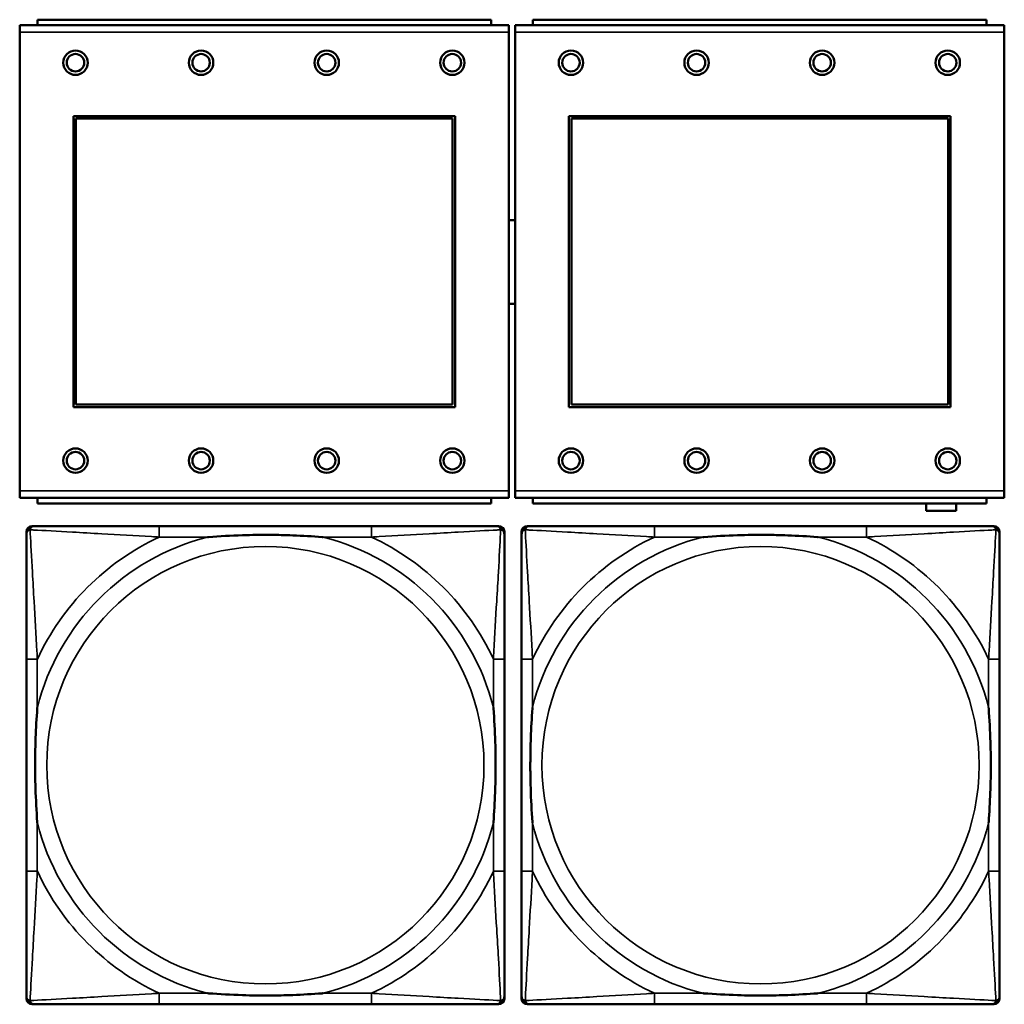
# Model space of a CAD drawing. Header units: inches. Extents: x 1.9 to 64.4, y 1.6 to 69.2.
# Tile 62 of 256: x 28.1 to 29.5, y 45.2 to 46.6. Entities that reach past the tile are written whole.
import ezdxf

# ---------------------------------------------------------------- set-up
doc = ezdxf.new("R2010")
doc.units = ezdxf.units.IN
doc.header["$MEASUREMENT"] = 0
doc.layers.add('Visible (ANSI)', color=7, linetype='Continuous', lineweight=50)
doc.layers.add('Visible Narrow (ANSI)', color=7, linetype='Continuous', lineweight=35)

msp = doc.modelspace()

# ---------------------------------------------------------------- linework, layer by layer
at = {"layer": 'Visible (ANSI)'}
for p, q in [((28.8186, 46.5534), (28.1176, 46.5534)), ((28.1176, 46.5434), (28.1176, 46.5534)), ((28.7931, 46.5614), (28.1431, 46.5614)), ((28.1431, 46.5534), (28.1431, 46.5614)), ((28.7931, 46.5614), (28.7931, 46.5534)), ((28.8186, 46.5534), (28.8186, 46.5434)), ((29.5286, 46.5534), (28.8276, 46.5534)), ((28.8276, 46.5434), (28.8276, 46.5534)), ((29.5031, 46.5614), (28.8531, 46.5614)), ((28.8531, 46.5534), (28.8531, 46.5614)), ((29.5031, 46.5614), (29.5031, 46.5534)), ((29.5286, 46.5534), (29.5286, 46.5434)), ((28.1176, 46.5434), (28.1176, 45.8864)), ((28.8186, 45.8864), (28.8186, 46.5434)), ((28.8276, 46.5434), (28.8276, 45.8864)), ((29.5286, 45.8864), (29.5286, 46.5434)), ((28.1946, 46.0064), (28.1946, 46.4234)), ((28.1946, 46.4234), (28.7416, 46.4234)), ((28.7416, 46.4234), (28.7416, 46.0064)), ((28.9046, 46.0064), (28.9046, 46.4234)), ((28.9046, 46.4234), (29.4516, 46.4234)), ((29.4516, 46.4234), (29.4516, 46.0064)), ((28.1982, 46.4198), (28.738, 46.4198)), ((28.1982, 46.01), (28.1982, 46.4198)), ((28.738, 46.4198), (28.738, 46.01)), ((28.9082, 46.4198), (29.448, 46.4198)), ((28.9082, 46.01), (28.9082, 46.4198)), ((29.448, 46.4198), (29.448, 46.01)), ((28.7416, 46.0064), (28.1946, 46.0064)), ((28.738, 46.01), (28.1982, 46.01)), ((29.4516, 46.0064), (28.9046, 46.0064)), ((29.448, 46.01), (28.9082, 46.01)), ((28.1176, 45.8764), (28.1176, 45.8864)), ((28.8186, 45.8864), (28.8186, 45.8764)), ((28.8276, 45.8764), (28.8276, 45.8864)), ((29.5286, 45.8864), (29.5286, 45.8764)), ((28.1176, 45.8764), (28.8186, 45.8764)), ((28.1431, 45.8764), (28.1431, 45.8684)), ((28.7931, 45.8684), (28.7931, 45.8764)), ((28.8276, 45.8764), (29.5286, 45.8764)), ((28.8531, 45.8764), (28.8531, 45.8684)), ((29.5031, 45.8684), (29.5031, 45.8764)), ((28.7931, 45.8684), (28.1431, 45.8684)), ((29.5031, 45.8684), (28.8531, 45.8684)), ((29.4166, 45.8581), (29.4166, 45.8684)), ((29.4596, 45.8581), (29.4166, 45.8581)), ((29.4596, 45.8684), (29.4596, 45.8581)), ((28.1351, 45.836), (28.139, 45.836)), ((28.6217, 45.836), (28.3177, 45.836)), ((28.8004, 45.836), (28.8043, 45.836)), ((28.8447, 45.836), (28.8486, 45.836)), ((29.3313, 45.836), (29.0274, 45.836)), ((29.51, 45.836), (29.514, 45.836)), ((28.1272, 45.1589), (28.1272, 45.8281)), ((28.8122, 45.8281), (28.8122, 45.8242)), ((28.8368, 45.1589), (28.8368, 45.8281)), ((29.5218, 45.8281), (29.5218, 45.8242)), ((28.1272, 45.6455), (28.1272, 45.3415)), ((28.8122, 45.3415), (28.8122, 45.6455)), ((28.8368, 45.6455), (28.8368, 45.3415)), ((29.5218, 45.3415), (29.5218, 45.6455)), ((28.8122, 45.1628), (28.8122, 45.1589)), ((29.5218, 45.1628), (29.5218, 45.1589)), ((28.8043, 45.151), (28.1351, 45.151)), ((28.3177, 45.151), (28.6217, 45.151)), ((29.514, 45.151), (28.8447, 45.151)), ((29.0274, 45.151), (29.3313, 45.151))]:
    msp.add_line(p, q, dxfattribs=at)
for centre, radius in [((28.1976, 46.4998), 0.0175), ((28.1976, 46.4998), 0.0125), ((28.3776, 46.4998), 0.0175), ((28.3776, 46.4998), 0.0125), ((28.5576, 46.4998), 0.0175), ((28.5576, 46.4998), 0.0125), ((28.7376, 46.4998), 0.0175), ((28.7376, 46.4998), 0.0125), ((28.9076, 46.4998), 0.0175), ((28.9076, 46.4998), 0.0125), ((29.0876, 46.4998), 0.0175), ((29.0876, 46.4998), 0.0125), ((29.2676, 46.4998), 0.0175), ((29.2676, 46.4998), 0.0125), ((29.4476, 46.4998), 0.0175), ((29.4476, 46.4998), 0.0125), ((28.1976, 45.9298), 0.0175), ((28.1976, 45.9298), 0.0125), ((28.3776, 45.9298), 0.0175), ((28.3776, 45.9298), 0.0125), ((28.5576, 45.9298), 0.0175), ((28.5576, 45.9298), 0.0125), ((28.7376, 45.9298), 0.0175), ((28.7376, 45.9298), 0.0125), ((28.9076, 45.9298), 0.0175), ((28.9076, 45.9298), 0.0125), ((29.0876, 45.9298), 0.0175), ((29.0876, 45.9298), 0.0125), ((29.2676, 45.9298), 0.0175), ((29.2676, 45.9298), 0.0125), ((29.4476, 45.9298), 0.0175), ((29.4476, 45.9298), 0.0125)]:
    msp.add_circle(centre, radius, dxfattribs=at)
for centre, radius, start, end in [((28.8234, 46.2144), 0.06, 85.9286, 94.5311), ((28.8234, 46.2144), 0.06, 265.4689, 274.0714), ((28.1351, 45.8281), 0.00787, 90, 180), ((28.139, 45.8242), 0.0118, 90, 180), ((28.8004, 45.8242), 0.0118, 0, 90), ((28.8043, 45.8281), 0.00787, 0, 90), ((28.8447, 45.8281), 0.00787, 90, 180), ((28.8486, 45.8242), 0.0118, 90, 180), ((29.51, 45.8242), 0.0118, 0, 90), ((29.514, 45.8281), 0.00787, 0, 90), ((28.139, 45.1628), 0.0118, 180, 270), ((28.1351, 45.1589), 0.00787, 180, 270), ((28.8004, 45.1628), 0.0118, 270, 360), ((28.8043, 45.1589), 0.00787, 270, 0), ((28.8486, 45.1628), 0.0118, 180, 270), ((28.8447, 45.1589), 0.00787, 180, 270), ((29.51, 45.1628), 0.0118, 270, 360), ((29.514, 45.1589), 0.00787, 270, 0)]:
    msp.add_arc(centre, radius, start, end, dxfattribs=at)
for points, knots in [([(28.3177, 45.836), (28.3142, 45.836), (28.3106, 45.836), (28.307, 45.836), (28.2738, 45.836), (28.2401, 45.836), (28.2092, 45.836), (28.1823, 45.836), (28.1567, 45.836), (28.1433, 45.836), (28.1417, 45.836), (28.1402, 45.836), (28.139, 45.836)], [0, 0, 0, 0, 0.0272471, 0.0272471, 0.0272471, 0.2790553, 0.2790553, 0.2790553, 0.4988354, 0.4988354, 0.4988354, 0.5252205, 0.5252205, 0.5252205, 0.5252205]), ([(28.8004, 45.836), (28.7855, 45.836), (28.7439, 45.836), (28.7033, 45.836), (28.6767, 45.836), (28.6489, 45.836), (28.6217, 45.836)], [-0.5252205, -0.5252205, -0.5252205, -0.5252205, -0.20743, -0.20743, -0.20743, 0, 0, 0, 0]), ([(29.0274, 45.836), (29.0238, 45.836), (29.0202, 45.836), (29.0166, 45.836), (28.9834, 45.836), (28.9497, 45.836), (28.9188, 45.836), (28.8919, 45.836), (28.8663, 45.836), (28.8529, 45.836), (28.8513, 45.836), (28.8499, 45.836), (28.8486, 45.836)], [0, 0, 0, 0, 0.0272471, 0.0272471, 0.0272471, 0.2790553, 0.2790553, 0.2790553, 0.4988354, 0.4988354, 0.4988354, 0.5252205, 0.5252205, 0.5252205, 0.5252205]), ([(29.51, 45.836), (29.4951, 45.836), (29.4535, 45.836), (29.4129, 45.836), (29.3864, 45.836), (29.3585, 45.836), (29.3313, 45.836)], [-0.5252205, -0.5252205, -0.5252205, -0.5252205, -0.20743, -0.20743, -0.20743, 0, 0, 0, 0]), ([(28.1272, 45.8242), (28.1272, 45.8093), (28.1272, 45.7677), (28.1272, 45.7271), (28.1272, 45.7005), (28.1272, 45.6727), (28.1272, 45.6455)], [-0.5252205, -0.5252205, -0.5252205, -0.5252205, -0.20743, -0.20743, -0.20743, 0, 0, 0, 0]), ([(28.387, 45.8203), (28.3874, 45.8203), (28.3878, 45.8203), (28.4043, 45.8216), (28.4204, 45.8224), (28.4434, 45.8231), (28.4501, 45.8233), (28.4592, 45.8234), (28.4617, 45.8234), (28.4658, 45.8234), (28.4674, 45.8234), (28.4705, 45.8234), (28.472, 45.8234), (28.4756, 45.8234), (28.4777, 45.8234), (28.4838, 45.8234), (28.488, 45.8233), (28.4977, 45.8231), (28.5033, 45.8229), (28.5231, 45.8222), (28.5371, 45.8214), (28.5516, 45.8203), (28.552, 45.8203), (28.5525, 45.8203)], [-0.416114, -0.416114, -0.416114, -0.416114, -0.4127691, -0.4127691, -0.2896446, -0.2896446, -0.2388934, -0.2388934, -0.2201881, -0.2201881, -0.2080204, -0.2080204, -0.196499, -0.196499, -0.1809939, -0.1809939, -0.149741, -0.149741, -0.1073162, -0.1073162, 0, 0, 0.0033356, 0.0033356, 0.0033356, 0.0033356]), ([(28.8122, 45.6455), (28.8122, 45.649), (28.8122, 45.6526), (28.8122, 45.6562), (28.8122, 45.6894), (28.8122, 45.7231), (28.8122, 45.754), (28.8122, 45.7809), (28.8122, 45.8065), (28.8122, 45.8199), (28.8122, 45.8215), (28.8122, 45.823), (28.8122, 45.8242)], [0, 0, 0, 0, 0.0272471, 0.0272471, 0.0272471, 0.2790553, 0.2790553, 0.2790553, 0.4988354, 0.4988354, 0.4988354, 0.5252205, 0.5252205, 0.5252205, 0.5252205]), ([(28.8368, 45.8242), (28.8368, 45.8093), (28.8368, 45.7677), (28.8368, 45.7271), (28.8368, 45.7005), (28.8368, 45.6727), (28.8368, 45.6455)], [-0.5252205, -0.5252205, -0.5252205, -0.5252205, -0.20743, -0.20743, -0.20743, 0, 0, 0, 0]), ([(29.0966, 45.8203), (29.097, 45.8203), (29.0975, 45.8203), (29.114, 45.8216), (29.13, 45.8224), (29.153, 45.8231), (29.1597, 45.8233), (29.1688, 45.8234), (29.1713, 45.8234), (29.1754, 45.8234), (29.177, 45.8234), (29.1801, 45.8234), (29.1817, 45.8234), (29.1852, 45.8234), (29.1873, 45.8234), (29.1935, 45.8234), (29.1976, 45.8233), (29.2073, 45.8231), (29.2129, 45.8229), (29.2327, 45.8222), (29.2467, 45.8214), (29.2612, 45.8203), (29.2616, 45.8203), (29.2621, 45.8203)], [-0.416114, -0.416114, -0.416114, -0.416114, -0.4127691, -0.4127691, -0.2896446, -0.2896446, -0.2388934, -0.2388934, -0.2201881, -0.2201881, -0.2080204, -0.2080204, -0.196499, -0.196499, -0.1809939, -0.1809939, -0.149741, -0.149741, -0.1073162, -0.1073162, 0, 0, 0.0033356, 0.0033356, 0.0033356, 0.0033356]), ([(29.5218, 45.6455), (29.5218, 45.649), (29.5218, 45.6526), (29.5218, 45.6562), (29.5218, 45.6894), (29.5218, 45.7231), (29.5218, 45.754), (29.5218, 45.7809), (29.5218, 45.8065), (29.5218, 45.8199), (29.5218, 45.8215), (29.5218, 45.823), (29.5218, 45.8242)], [0, 0, 0, 0, 0.0272471, 0.0272471, 0.0272471, 0.2790553, 0.2790553, 0.2790553, 0.4988354, 0.4988354, 0.4988354, 0.5252205, 0.5252205, 0.5252205, 0.5252205]), ([(28.1429, 45.4108), (28.1429, 45.4112), (28.1429, 45.4116), (28.1416, 45.4281), (28.1408, 45.4442), (28.1401, 45.4671), (28.1399, 45.4738), (28.1398, 45.483), (28.1398, 45.4855), (28.1398, 45.4896), (28.1398, 45.4912), (28.1398, 45.4943), (28.1398, 45.4958), (28.1398, 45.4994), (28.1398, 45.5015), (28.1398, 45.5076), (28.1399, 45.5118), (28.1401, 45.5215), (28.1403, 45.5271), (28.141, 45.5469), (28.1418, 45.5609), (28.1429, 45.5754), (28.1429, 45.5758), (28.1429, 45.5762)], [-0.416114, -0.416114, -0.416114, -0.416114, -0.4127691, -0.4127691, -0.2896446, -0.2896446, -0.2388934, -0.2388934, -0.2201881, -0.2201881, -0.2080204, -0.2080204, -0.196499, -0.196499, -0.1809939, -0.1809939, -0.149741, -0.149741, -0.1073162, -0.1073162, 0, 0, 0.0033356, 0.0033356, 0.0033356, 0.0033356]), ([(28.7965, 45.5762), (28.7965, 45.5758), (28.7965, 45.5754), (28.7978, 45.5589), (28.7986, 45.5428), (28.7994, 45.5199), (28.7995, 45.5132), (28.7996, 45.504), (28.7996, 45.5015), (28.7996, 45.4974), (28.7997, 45.4958), (28.7997, 45.4927), (28.7997, 45.4912), (28.7996, 45.4876), (28.7996, 45.4856), (28.7996, 45.4794), (28.7995, 45.4752), (28.7993, 45.4655), (28.7991, 45.4599), (28.7984, 45.4402), (28.7976, 45.4261), (28.7965, 45.4116), (28.7965, 45.4112), (28.7965, 45.4108)], [-0.416114, -0.416114, -0.416114, -0.416114, -0.4127691, -0.4127691, -0.2896446, -0.2896446, -0.2388934, -0.2388934, -0.2201881, -0.2201881, -0.2080204, -0.2080204, -0.196499, -0.196499, -0.1809939, -0.1809939, -0.149741, -0.149741, -0.1073162, -0.1073162, 0, 0, 0.0033356, 0.0033356, 0.0033356, 0.0033356]), ([(28.8526, 45.4108), (28.8525, 45.4112), (28.8525, 45.4116), (28.8512, 45.4281), (28.8504, 45.4442), (28.8497, 45.4671), (28.8495, 45.4738), (28.8494, 45.483), (28.8494, 45.4855), (28.8494, 45.4896), (28.8494, 45.4912), (28.8494, 45.4943), (28.8494, 45.4958), (28.8494, 45.4994), (28.8494, 45.5015), (28.8495, 45.5076), (28.8495, 45.5118), (28.8497, 45.5215), (28.8499, 45.5271), (28.8506, 45.5469), (28.8514, 45.5609), (28.8525, 45.5754), (28.8525, 45.5758), (28.8526, 45.5762)], [-0.416114, -0.416114, -0.416114, -0.416114, -0.4127691, -0.4127691, -0.2896446, -0.2896446, -0.2388934, -0.2388934, -0.2201881, -0.2201881, -0.2080204, -0.2080204, -0.196499, -0.196499, -0.1809939, -0.1809939, -0.149741, -0.149741, -0.1073162, -0.1073162, 0, 0, 0.0033356, 0.0033356, 0.0033356, 0.0033356]), ([(29.5061, 45.5762), (29.5061, 45.5758), (29.5062, 45.5754), (29.5074, 45.5589), (29.5083, 45.5428), (29.509, 45.5199), (29.5091, 45.5132), (29.5092, 45.504), (29.5092, 45.5015), (29.5093, 45.4974), (29.5093, 45.4958), (29.5093, 45.4927), (29.5093, 45.4912), (29.5093, 45.4876), (29.5092, 45.4856), (29.5092, 45.4794), (29.5091, 45.4752), (29.5089, 45.4655), (29.5088, 45.4599), (29.508, 45.4402), (29.5073, 45.4261), (29.5062, 45.4116), (29.5061, 45.4112), (29.5061, 45.4108)], [-0.416114, -0.416114, -0.416114, -0.416114, -0.4127691, -0.4127691, -0.2896446, -0.2896446, -0.2388934, -0.2388934, -0.2201881, -0.2201881, -0.2080204, -0.2080204, -0.196499, -0.196499, -0.1809939, -0.1809939, -0.149741, -0.149741, -0.1073162, -0.1073162, 0, 0, 0.0033356, 0.0033356, 0.0033356, 0.0033356]), ([(28.1272, 45.3415), (28.1272, 45.3143), (28.1272, 45.2865), (28.1272, 45.2599), (28.1272, 45.2193), (28.1272, 45.1777), (28.1272, 45.1628)], [3.9382945, 3.9382945, 3.9382945, 3.9382945, 4.1457245, 4.1457245, 4.1457245, 4.463515, 4.463515, 4.463515, 4.463515]), ([(28.8122, 45.1628), (28.8122, 45.1777), (28.8122, 45.2193), (28.8122, 45.2599), (28.8122, 45.2865), (28.8122, 45.3143), (28.8122, 45.3415)], [-0.5252205, -0.5252205, -0.5252205, -0.5252205, -0.20743, -0.20743, -0.20743, 0, 0, 0, 0]), ([(28.8368, 45.3415), (28.8368, 45.3143), (28.8368, 45.2865), (28.8368, 45.2599), (28.8368, 45.2193), (28.8368, 45.1777), (28.8368, 45.1628)], [3.9382945, 3.9382945, 3.9382945, 3.9382945, 4.1457245, 4.1457245, 4.1457245, 4.463515, 4.463515, 4.463515, 4.463515]), ([(29.5218, 45.1628), (29.5218, 45.1777), (29.5218, 45.2193), (29.5218, 45.2599), (29.5218, 45.2865), (29.5218, 45.3143), (29.5218, 45.3415)], [-0.5252205, -0.5252205, -0.5252205, -0.5252205, -0.20743, -0.20743, -0.20743, 0, 0, 0, 0]), ([(28.5525, 45.1667), (28.552, 45.1667), (28.5516, 45.1667), (28.5371, 45.1656), (28.5231, 45.1648), (28.5033, 45.1641), (28.4977, 45.1639), (28.488, 45.1637), (28.4838, 45.1636), (28.4777, 45.1636), (28.4756, 45.1636), (28.472, 45.1636), (28.4705, 45.1636), (28.4674, 45.1636), (28.4658, 45.1636), (28.4617, 45.1636), (28.4592, 45.1636), (28.4501, 45.1637), (28.4434, 45.1639), (28.4204, 45.1646), (28.4043, 45.1654), (28.3878, 45.1667), (28.3874, 45.1667), (28.387, 45.1667)], [-0.4149464, -0.4149464, -0.4149464, -0.4149464, -0.41162, -0.41162, -0.3046026, -0.3046026, -0.2622958, -0.2622958, -0.23113, -0.23113, -0.215668, -0.215668, -0.2041787, -0.2041787, -0.1920448, -0.1920448, -0.1733916, -0.1733916, -0.1227817, -0.1227817, 0, 0, 0.0033356, 0.0033356, 0.0033356, 0.0033356]), ([(29.2621, 45.1667), (29.2616, 45.1667), (29.2612, 45.1667), (29.2467, 45.1656), (29.2327, 45.1648), (29.2129, 45.1641), (29.2073, 45.1639), (29.1976, 45.1637), (29.1935, 45.1636), (29.1873, 45.1636), (29.1852, 45.1636), (29.1817, 45.1636), (29.1801, 45.1636), (29.177, 45.1636), (29.1754, 45.1636), (29.1713, 45.1636), (29.1688, 45.1636), (29.1597, 45.1637), (29.153, 45.1639), (29.13, 45.1646), (29.114, 45.1654), (29.0975, 45.1667), (29.097, 45.1667), (29.0966, 45.1667)], [-0.4149464, -0.4149464, -0.4149464, -0.4149464, -0.41162, -0.41162, -0.3046026, -0.3046026, -0.2622958, -0.2622958, -0.23113, -0.23113, -0.215668, -0.215668, -0.2041787, -0.2041787, -0.1920448, -0.1920448, -0.1733916, -0.1733916, -0.1227817, -0.1227817, 0, 0, 0.0033356, 0.0033356, 0.0033356, 0.0033356]), ([(28.139, 45.151), (28.1539, 45.151), (28.1955, 45.151), (28.2361, 45.151), (28.2627, 45.151), (28.2905, 45.151), (28.3177, 45.151)], [-0.5252205, -0.5252205, -0.5252205, -0.5252205, -0.20743, -0.20743, -0.20743, 0, 0, 0, 0]), ([(28.6217, 45.151), (28.6489, 45.151), (28.6767, 45.151), (28.7033, 45.151), (28.7439, 45.151), (28.7855, 45.151), (28.8004, 45.151)], [3.9382945, 3.9382945, 3.9382945, 3.9382945, 4.1457245, 4.1457245, 4.1457245, 4.463515, 4.463515, 4.463515, 4.463515]), ([(28.8486, 45.151), (28.8635, 45.151), (28.9051, 45.151), (28.9458, 45.151), (28.9723, 45.151), (29.0001, 45.151), (29.0274, 45.151)], [-0.5252205, -0.5252205, -0.5252205, -0.5252205, -0.20743, -0.20743, -0.20743, 0, 0, 0, 0]), ([(29.3313, 45.151), (29.3585, 45.151), (29.3864, 45.151), (29.4129, 45.151), (29.4535, 45.151), (29.4951, 45.151), (29.51, 45.151)], [3.9382945, 3.9382945, 3.9382945, 3.9382945, 4.1457245, 4.1457245, 4.1457245, 4.463515, 4.463515, 4.463515, 4.463515])]:
    msp.add_open_spline(points, degree=3, knots=knots, dxfattribs=at)
at = {"layer": 'Visible Narrow (ANSI)'}
for p, q in [((28.1176, 46.5434), (28.8186, 46.5434)), ((28.8276, 46.5434), (29.5286, 46.5434)), ((28.8186, 45.8864), (28.1176, 45.8864)), ((29.5286, 45.8864), (28.8276, 45.8864)), ((28.3177, 45.836), (28.3177, 45.8203)), ((28.6217, 45.836), (28.6217, 45.8203)), ((29.0274, 45.836), (29.0274, 45.8203)), ((29.3313, 45.836), (29.3313, 45.8203)), ((28.3177, 45.8203), (28.387, 45.8203)), ((28.5525, 45.8203), (28.6217, 45.8203)), ((29.0274, 45.8203), (29.0966, 45.8203)), ((29.2621, 45.8203), (29.3313, 45.8203)), ((28.1429, 45.6455), (28.1272, 45.6455)), ((28.1429, 45.5762), (28.1429, 45.6455)), ((28.8122, 45.6455), (28.7965, 45.6455)), ((28.7965, 45.6455), (28.7965, 45.5762)), ((28.8526, 45.6455), (28.8368, 45.6455)), ((28.8526, 45.5762), (28.8526, 45.6455)), ((29.5218, 45.6455), (29.5061, 45.6455)), ((29.5061, 45.6455), (29.5061, 45.5762)), ((28.1429, 45.3415), (28.1429, 45.4108)), ((28.7965, 45.4108), (28.7965, 45.3415)), ((28.8526, 45.3415), (28.8526, 45.4108)), ((29.5061, 45.4108), (29.5061, 45.3415)), ((28.1429, 45.3415), (28.1272, 45.3415)), ((28.8122, 45.3415), (28.7965, 45.3415)), ((28.8526, 45.3415), (28.8368, 45.3415)), ((29.5218, 45.3415), (29.5061, 45.3415)), ((28.3177, 45.1667), (28.3177, 45.151)), ((28.387, 45.1667), (28.3177, 45.1667)), ((28.6217, 45.1667), (28.5525, 45.1667)), ((28.6217, 45.1667), (28.6217, 45.151)), ((29.0274, 45.1667), (29.0274, 45.151)), ((29.0966, 45.1667), (29.0274, 45.1667)), ((29.3313, 45.1667), (29.2621, 45.1667)), ((29.3313, 45.1667), (29.3313, 45.151))]:
    msp.add_line(p, q, dxfattribs=at)
for centre in [(28.4697, 45.4935), (29.1793, 45.4935)]:
    msp.add_circle(centre, 0.3133, dxfattribs=at)
for centre, radius, start, end in [((28.4697, 45.4935), 0.3371, 104.2103, 165.7897), ((28.4697, 45.4935), 0.3604, 114.9407, 155.0593), ((28.4697, 45.4935), 0.3371, 14.2103, 75.7897), ((28.4697, 45.4935), 0.3604, 24.9407, 65.0593), ((29.1793, 45.4935), 0.3371, 104.2103, 165.7897), ((29.1793, 45.4935), 0.3604, 114.9407, 155.0593), ((29.1793, 45.4935), 0.3371, 14.2103, 75.7897), ((29.1793, 45.4935), 0.3604, 24.9407, 65.0593), ((28.4697, 45.4935), 0.3371, 194.2103, 255.7897), ((28.4697, 45.4935), 0.3371, 284.2103, 345.7897), ((29.1793, 45.4935), 0.3371, 194.2103, 255.7897), ((29.1793, 45.4935), 0.3371, 284.2103, 345.7897), ((28.4697, 45.4935), 0.3604, 204.9407, 245.0593), ((28.4697, 45.4935), 0.3604, 294.9407, 335.0593), ((29.1793, 45.4935), 0.3604, 204.9407, 245.0593), ((29.1793, 45.4935), 0.3604, 294.9407, 335.0593)]:
    msp.add_arc(centre, radius, start, end, dxfattribs=at)
for points, knots in [([(28.1272, 45.8242), (28.1272, 45.8248), (28.1273, 45.8254), (28.1275, 45.8264), (28.1277, 45.8268), (28.128, 45.8275), (28.1281, 45.8277), (28.1284, 45.8281), (28.1285, 45.8282), (28.1288, 45.8286), (28.1291, 45.8289), (28.1298, 45.8295), (28.1303, 45.8298), (28.1314, 45.8303), (28.1319, 45.8306), (28.1325, 45.8307)], [-0.02627331, -0.02627331, -0.02627331, -0.02627331, -0.02158775, -0.02158775, -0.01736415, -0.01736415, -0.0147244, -0.0147244, -0.01307456, -0.01307456, -0.00977487, -0.00977487, -0.00449537, -0.00449537, 0.00012419, 0.00012419, 0.00012419, 0.00012419]), ([(28.1325, 45.8307), (28.1327, 45.8313), (28.1329, 45.8319), (28.1334, 45.8329), (28.1337, 45.8334), (28.1343, 45.8341), (28.1346, 45.8344), (28.135, 45.8347), (28.1351, 45.8348), (28.1355, 45.8351), (28.1358, 45.8352), (28.1364, 45.8355), (28.1368, 45.8357), (28.1378, 45.8359), (28.1384, 45.836), (28.139, 45.836)], [-0.00012419, -0.00012419, -0.00012419, -0.00012419, 0.00449537, 0.00449537, 0.00977487, 0.00977487, 0.01307456, 0.01307456, 0.0147244, 0.0147244, 0.01736415, 0.01736415, 0.02158775, 0.02158775, 0.02627331, 0.02627331, 0.02627331, 0.02627331]), ([(28.1429, 45.6455), (28.1427, 45.6492), (28.1425, 45.653), (28.141, 45.6803), (28.1396, 45.7045), (28.1374, 45.7424), (28.1366, 45.7564), (28.1346, 45.7916), (28.1335, 45.8118), (28.1327, 45.8272), (28.1326, 45.829), (28.1325, 45.8307)], [0, 0, 0, 0, 0.0278591, 0.0278591, 0.201273, 0.201273, 0.3066357, 0.3066357, 0.475216, 0.475216, 0.5007189, 0.5007189, 0.5007189, 0.5007189]), ([(28.1325, 45.8307), (28.1342, 45.8306), (28.136, 45.8305), (28.1514, 45.8297), (28.1716, 45.8287), (28.2068, 45.8267), (28.2208, 45.8258), (28.2587, 45.8236), (28.2829, 45.8222), (28.3102, 45.8207), (28.314, 45.8205), (28.3177, 45.8203)], [-0.5007189, -0.5007189, -0.5007189, -0.5007189, -0.475216, -0.475216, -0.3066357, -0.3066357, -0.201273, -0.201273, -0.0278591, -0.0278591, 0, 0, 0, 0]), ([(28.6217, 45.8203), (28.6254, 45.8205), (28.6292, 45.8207), (28.6565, 45.8222), (28.6807, 45.8236), (28.7186, 45.8258), (28.7326, 45.8267), (28.7679, 45.8287), (28.788, 45.8297), (28.8034, 45.8305), (28.8052, 45.8306), (28.8069, 45.8307)], [0, 0, 0, 0, 0.0278591, 0.0278591, 0.201273, 0.201273, 0.3066357, 0.3066357, 0.475216, 0.475216, 0.5007189, 0.5007189, 0.5007189, 0.5007189]), ([(28.8069, 45.8307), (28.8069, 45.829), (28.8068, 45.8272), (28.8059, 45.8118), (28.8049, 45.7916), (28.8029, 45.7564), (28.802, 45.7424), (28.7998, 45.7045), (28.7984, 45.6803), (28.7969, 45.653), (28.7967, 45.6492), (28.7965, 45.6455)], [-0.5007189, -0.5007189, -0.5007189, -0.5007189, -0.475216, -0.475216, -0.3066357, -0.3066357, -0.201273, -0.201273, -0.0278591, -0.0278591, 0, 0, 0, 0]), ([(28.8004, 45.836), (28.801, 45.836), (28.8016, 45.8359), (28.8026, 45.8357), (28.803, 45.8355), (28.8037, 45.8352), (28.8039, 45.8351), (28.8043, 45.8348), (28.8044, 45.8347), (28.8048, 45.8344), (28.8051, 45.8341), (28.8057, 45.8334), (28.806, 45.8329), (28.8065, 45.8319), (28.8068, 45.8313), (28.8069, 45.8307)], [-0.02627331, -0.02627331, -0.02627331, -0.02627331, -0.02158775, -0.02158775, -0.01736415, -0.01736415, -0.0147244, -0.0147244, -0.01307456, -0.01307456, -0.00977487, -0.00977487, -0.00449537, -0.00449537, 0.00012419, 0.00012419, 0.00012419, 0.00012419]), ([(28.8069, 45.8307), (28.8075, 45.8306), (28.8081, 45.8303), (28.8091, 45.8298), (28.8096, 45.8295), (28.8103, 45.8289), (28.8106, 45.8286), (28.8109, 45.8282), (28.811, 45.8281), (28.8113, 45.8277), (28.8114, 45.8275), (28.8117, 45.8268), (28.8119, 45.8264), (28.8122, 45.8254), (28.8122, 45.8248), (28.8122, 45.8242)], [-0.00012419, -0.00012419, -0.00012419, -0.00012419, 0.00449537, 0.00449537, 0.00977487, 0.00977487, 0.01307456, 0.01307456, 0.0147244, 0.0147244, 0.01736415, 0.01736415, 0.02158775, 0.02158775, 0.02627331, 0.02627331, 0.02627331, 0.02627331]), ([(28.8368, 45.8242), (28.8368, 45.8248), (28.8369, 45.8254), (28.8371, 45.8264), (28.8373, 45.8268), (28.8376, 45.8275), (28.8378, 45.8277), (28.838, 45.8281), (28.8381, 45.8282), (28.8385, 45.8286), (28.8387, 45.8289), (28.8394, 45.8295), (28.8399, 45.8298), (28.841, 45.8303), (28.8415, 45.8306), (28.8421, 45.8307)], [-0.02627331, -0.02627331, -0.02627331, -0.02627331, -0.02158775, -0.02158775, -0.01736415, -0.01736415, -0.0147244, -0.0147244, -0.01307456, -0.01307456, -0.00977487, -0.00977487, -0.00449537, -0.00449537, 0.00012419, 0.00012419, 0.00012419, 0.00012419]), ([(28.8421, 45.8307), (28.8423, 45.8313), (28.8425, 45.8319), (28.843, 45.8329), (28.8434, 45.8334), (28.844, 45.8341), (28.8442, 45.8344), (28.8446, 45.8347), (28.8448, 45.8348), (28.8451, 45.8351), (28.8454, 45.8352), (28.846, 45.8355), (28.8465, 45.8357), (28.8475, 45.8359), (28.848, 45.836), (28.8486, 45.836)], [-0.00012419, -0.00012419, -0.00012419, -0.00012419, 0.00449537, 0.00449537, 0.00977487, 0.00977487, 0.01307456, 0.01307456, 0.0147244, 0.0147244, 0.01736415, 0.01736415, 0.02158775, 0.02158775, 0.02627331, 0.02627331, 0.02627331, 0.02627331]), ([(28.8526, 45.6455), (28.8524, 45.6492), (28.8521, 45.653), (28.8506, 45.6803), (28.8492, 45.7045), (28.847, 45.7424), (28.8462, 45.7564), (28.8442, 45.7916), (28.8431, 45.8118), (28.8423, 45.8272), (28.8422, 45.829), (28.8421, 45.8307)], [0, 0, 0, 0, 0.0278591, 0.0278591, 0.201273, 0.201273, 0.3066357, 0.3066357, 0.475216, 0.475216, 0.5007189, 0.5007189, 0.5007189, 0.5007189]), ([(28.8421, 45.8307), (28.8438, 45.8306), (28.8456, 45.8305), (28.8611, 45.8297), (28.8812, 45.8287), (28.9164, 45.8267), (28.9305, 45.8258), (28.9683, 45.8236), (28.9925, 45.8222), (29.0198, 45.8207), (29.0236, 45.8205), (29.0274, 45.8203)], [-0.5007189, -0.5007189, -0.5007189, -0.5007189, -0.475216, -0.475216, -0.3066357, -0.3066357, -0.201273, -0.201273, -0.0278591, -0.0278591, 0, 0, 0, 0]), ([(29.3313, 45.8203), (29.335, 45.8205), (29.3388, 45.8207), (29.3662, 45.8222), (29.3903, 45.8236), (29.4282, 45.8258), (29.4422, 45.8267), (29.4775, 45.8287), (29.4976, 45.8297), (29.513, 45.8305), (29.5149, 45.8306), (29.5166, 45.8307)], [0, 0, 0, 0, 0.0278591, 0.0278591, 0.201273, 0.201273, 0.3066357, 0.3066357, 0.475216, 0.475216, 0.5007189, 0.5007189, 0.5007189, 0.5007189]), ([(29.5166, 45.8307), (29.5165, 45.829), (29.5164, 45.8272), (29.5156, 45.8118), (29.5145, 45.7916), (29.5125, 45.7564), (29.5117, 45.7424), (29.5095, 45.7045), (29.508, 45.6803), (29.5065, 45.653), (29.5063, 45.6492), (29.5061, 45.6455)], [-0.5007189, -0.5007189, -0.5007189, -0.5007189, -0.475216, -0.475216, -0.3066357, -0.3066357, -0.201273, -0.201273, -0.0278591, -0.0278591, 0, 0, 0, 0]), ([(29.51, 45.836), (29.5106, 45.836), (29.5112, 45.8359), (29.5122, 45.8357), (29.5126, 45.8355), (29.5133, 45.8352), (29.5135, 45.8351), (29.5139, 45.8348), (29.514, 45.8347), (29.5144, 45.8344), (29.5147, 45.8341), (29.5153, 45.8334), (29.5156, 45.8329), (29.5162, 45.8319), (29.5164, 45.8313), (29.5166, 45.8307)], [-0.02627331, -0.02627331, -0.02627331, -0.02627331, -0.02158775, -0.02158775, -0.01736415, -0.01736415, -0.0147244, -0.0147244, -0.01307456, -0.01307456, -0.00977487, -0.00977487, -0.00449537, -0.00449537, 0.00012419, 0.00012419, 0.00012419, 0.00012419]), ([(29.5166, 45.8307), (29.5171, 45.8306), (29.5177, 45.8303), (29.5187, 45.8298), (29.5192, 45.8295), (29.5199, 45.8289), (29.5202, 45.8286), (29.5205, 45.8282), (29.5206, 45.8281), (29.5209, 45.8277), (29.521, 45.8275), (29.5214, 45.8268), (29.5215, 45.8264), (29.5218, 45.8254), (29.5218, 45.8248), (29.5218, 45.8242)], [-0.00012419, -0.00012419, -0.00012419, -0.00012419, 0.00449537, 0.00449537, 0.00977487, 0.00977487, 0.01307456, 0.01307456, 0.0147244, 0.0147244, 0.01736415, 0.01736415, 0.02158775, 0.02158775, 0.02627331, 0.02627331, 0.02627331, 0.02627331]), ([(28.1325, 45.1563), (28.1326, 45.158), (28.1327, 45.1598), (28.1335, 45.1752), (28.1346, 45.1954), (28.1366, 45.2306), (28.1374, 45.2446), (28.1396, 45.2825), (28.141, 45.3067), (28.1425, 45.334), (28.1427, 45.3378), (28.1429, 45.3415)], [-4.4390134, -4.4390134, -4.4390134, -4.4390134, -4.4135105, -4.4135105, -4.2449302, -4.2449302, -4.1395675, -4.1395675, -3.9661536, -3.9661536, -3.9382945, -3.9382945, -3.9382945, -3.9382945]), ([(28.7965, 45.3415), (28.7967, 45.3378), (28.7969, 45.334), (28.7984, 45.3067), (28.7998, 45.2825), (28.802, 45.2446), (28.8029, 45.2306), (28.8049, 45.1954), (28.8059, 45.1752), (28.8068, 45.1598), (28.8069, 45.158), (28.8069, 45.1563)], [0, 0, 0, 0, 0.0278591, 0.0278591, 0.201273, 0.201273, 0.3066357, 0.3066357, 0.475216, 0.475216, 0.5007189, 0.5007189, 0.5007189, 0.5007189]), ([(28.8421, 45.1563), (28.8422, 45.158), (28.8423, 45.1598), (28.8431, 45.1752), (28.8442, 45.1954), (28.8462, 45.2306), (28.847, 45.2446), (28.8492, 45.2825), (28.8506, 45.3067), (28.8521, 45.334), (28.8524, 45.3378), (28.8526, 45.3415)], [-4.4390134, -4.4390134, -4.4390134, -4.4390134, -4.4135105, -4.4135105, -4.2449302, -4.2449302, -4.1395675, -4.1395675, -3.9661536, -3.9661536, -3.9382945, -3.9382945, -3.9382945, -3.9382945]), ([(29.5061, 45.3415), (29.5063, 45.3378), (29.5065, 45.334), (29.508, 45.3067), (29.5095, 45.2825), (29.5117, 45.2446), (29.5125, 45.2306), (29.5145, 45.1954), (29.5156, 45.1752), (29.5164, 45.1598), (29.5165, 45.158), (29.5166, 45.1563)], [0, 0, 0, 0, 0.0278591, 0.0278591, 0.201273, 0.201273, 0.3066357, 0.3066357, 0.475216, 0.475216, 0.5007189, 0.5007189, 0.5007189, 0.5007189]), ([(28.3177, 45.1667), (28.314, 45.1665), (28.3102, 45.1663), (28.2829, 45.1648), (28.2587, 45.1634), (28.2208, 45.1612), (28.2068, 45.1603), (28.1716, 45.1584), (28.1514, 45.1573), (28.136, 45.1565), (28.1342, 45.1564), (28.1325, 45.1563)], [0, 0, 0, 0, 0.0278591, 0.0278591, 0.201273, 0.201273, 0.3066357, 0.3066357, 0.475216, 0.475216, 0.5007189, 0.5007189, 0.5007189, 0.5007189]), ([(28.8069, 45.1563), (28.8052, 45.1564), (28.8034, 45.1565), (28.788, 45.1573), (28.7679, 45.1584), (28.7326, 45.1603), (28.7186, 45.1612), (28.6807, 45.1634), (28.6565, 45.1648), (28.6292, 45.1663), (28.6254, 45.1665), (28.6217, 45.1667)], [-4.4390134, -4.4390134, -4.4390134, -4.4390134, -4.4135105, -4.4135105, -4.2449302, -4.2449302, -4.1395675, -4.1395675, -3.9661536, -3.9661536, -3.9382945, -3.9382945, -3.9382945, -3.9382945]), ([(29.0274, 45.1667), (29.0236, 45.1665), (29.0198, 45.1663), (28.9925, 45.1648), (28.9683, 45.1634), (28.9305, 45.1612), (28.9164, 45.1603), (28.8812, 45.1584), (28.8611, 45.1573), (28.8456, 45.1565), (28.8438, 45.1564), (28.8421, 45.1563)], [0, 0, 0, 0, 0.0278591, 0.0278591, 0.201273, 0.201273, 0.3066357, 0.3066357, 0.475216, 0.475216, 0.5007189, 0.5007189, 0.5007189, 0.5007189]), ([(29.5166, 45.1563), (29.5149, 45.1564), (29.513, 45.1565), (29.4976, 45.1573), (29.4775, 45.1584), (29.4422, 45.1603), (29.4282, 45.1612), (29.3903, 45.1634), (29.3662, 45.1648), (29.3388, 45.1663), (29.335, 45.1665), (29.3313, 45.1667)], [-4.4390134, -4.4390134, -4.4390134, -4.4390134, -4.4135105, -4.4135105, -4.2449302, -4.2449302, -4.1395675, -4.1395675, -3.9661536, -3.9661536, -3.9382945, -3.9382945, -3.9382945, -3.9382945]), ([(28.1325, 45.1563), (28.1319, 45.1564), (28.1314, 45.1567), (28.1303, 45.1572), (28.1298, 45.1575), (28.1291, 45.1581), (28.1288, 45.1584), (28.1285, 45.1588), (28.1284, 45.1589), (28.1281, 45.1593), (28.128, 45.1595), (28.1277, 45.1602), (28.1275, 45.1606), (28.1273, 45.1616), (28.1272, 45.1622), (28.1272, 45.1628)], [-0.00012419, -0.00012419, -0.00012419, -0.00012419, 0.00449537, 0.00449537, 0.00977487, 0.00977487, 0.01307456, 0.01307456, 0.0147244, 0.0147244, 0.01736415, 0.01736415, 0.02158775, 0.02158775, 0.02627331, 0.02627331, 0.02627331, 0.02627331]), ([(28.139, 45.151), (28.1384, 45.151), (28.1378, 45.1511), (28.1368, 45.1513), (28.1364, 45.1515), (28.1358, 45.1518), (28.1355, 45.1519), (28.1351, 45.1522), (28.135, 45.1523), (28.1346, 45.1526), (28.1343, 45.1529), (28.1337, 45.1536), (28.1334, 45.1541), (28.1329, 45.1551), (28.1327, 45.1557), (28.1325, 45.1563)], [-0.02627331, -0.02627331, -0.02627331, -0.02627331, -0.02158775, -0.02158775, -0.01736415, -0.01736415, -0.0147244, -0.0147244, -0.01307456, -0.01307456, -0.00977487, -0.00977487, -0.00449537, -0.00449537, 0.00012419, 0.00012419, 0.00012419, 0.00012419]), ([(28.8069, 45.1563), (28.8068, 45.1557), (28.8065, 45.1551), (28.806, 45.1541), (28.8057, 45.1536), (28.8051, 45.1529), (28.8048, 45.1526), (28.8044, 45.1523), (28.8043, 45.1522), (28.8039, 45.1519), (28.8037, 45.1518), (28.803, 45.1515), (28.8026, 45.1513), (28.8016, 45.1511), (28.801, 45.151), (28.8004, 45.151)], [-0.00012419, -0.00012419, -0.00012419, -0.00012419, 0.00449537, 0.00449537, 0.00977487, 0.00977487, 0.01307456, 0.01307456, 0.0147244, 0.0147244, 0.01736415, 0.01736415, 0.02158775, 0.02158775, 0.02627331, 0.02627331, 0.02627331, 0.02627331]), ([(28.8122, 45.1628), (28.8122, 45.1622), (28.8122, 45.1616), (28.8119, 45.1606), (28.8117, 45.1602), (28.8114, 45.1595), (28.8113, 45.1593), (28.811, 45.1589), (28.8109, 45.1588), (28.8106, 45.1584), (28.8103, 45.1581), (28.8096, 45.1575), (28.8091, 45.1572), (28.8081, 45.1567), (28.8075, 45.1564), (28.8069, 45.1563)], [-0.02627331, -0.02627331, -0.02627331, -0.02627331, -0.02158775, -0.02158775, -0.01736415, -0.01736415, -0.0147244, -0.0147244, -0.01307456, -0.01307456, -0.00977487, -0.00977487, -0.00449537, -0.00449537, 0.00012419, 0.00012419, 0.00012419, 0.00012419]), ([(28.8421, 45.1563), (28.8415, 45.1564), (28.841, 45.1567), (28.8399, 45.1572), (28.8394, 45.1575), (28.8387, 45.1581), (28.8385, 45.1584), (28.8381, 45.1588), (28.838, 45.1589), (28.8378, 45.1593), (28.8376, 45.1595), (28.8373, 45.1602), (28.8371, 45.1606), (28.8369, 45.1616), (28.8368, 45.1622), (28.8368, 45.1628)], [-0.00012419, -0.00012419, -0.00012419, -0.00012419, 0.00449537, 0.00449537, 0.00977487, 0.00977487, 0.01307456, 0.01307456, 0.0147244, 0.0147244, 0.01736415, 0.01736415, 0.02158775, 0.02158775, 0.02627331, 0.02627331, 0.02627331, 0.02627331]), ([(28.8486, 45.151), (28.848, 45.151), (28.8475, 45.1511), (28.8465, 45.1513), (28.846, 45.1515), (28.8454, 45.1518), (28.8451, 45.1519), (28.8448, 45.1522), (28.8446, 45.1523), (28.8442, 45.1526), (28.844, 45.1529), (28.8434, 45.1536), (28.843, 45.1541), (28.8425, 45.1551), (28.8423, 45.1557), (28.8421, 45.1563)], [-0.02627331, -0.02627331, -0.02627331, -0.02627331, -0.02158775, -0.02158775, -0.01736415, -0.01736415, -0.0147244, -0.0147244, -0.01307456, -0.01307456, -0.00977487, -0.00977487, -0.00449537, -0.00449537, 0.00012419, 0.00012419, 0.00012419, 0.00012419]), ([(29.5166, 45.1563), (29.5164, 45.1557), (29.5162, 45.1551), (29.5156, 45.1541), (29.5153, 45.1536), (29.5147, 45.1529), (29.5144, 45.1526), (29.514, 45.1523), (29.5139, 45.1522), (29.5135, 45.1519), (29.5133, 45.1518), (29.5126, 45.1515), (29.5122, 45.1513), (29.5112, 45.1511), (29.5106, 45.151), (29.51, 45.151)], [-0.00012419, -0.00012419, -0.00012419, -0.00012419, 0.00449537, 0.00449537, 0.00977487, 0.00977487, 0.01307456, 0.01307456, 0.0147244, 0.0147244, 0.01736415, 0.01736415, 0.02158775, 0.02158775, 0.02627331, 0.02627331, 0.02627331, 0.02627331]), ([(29.5218, 45.1628), (29.5218, 45.1622), (29.5218, 45.1616), (29.5215, 45.1606), (29.5214, 45.1602), (29.521, 45.1595), (29.5209, 45.1593), (29.5206, 45.1589), (29.5205, 45.1588), (29.5202, 45.1584), (29.5199, 45.1581), (29.5192, 45.1575), (29.5187, 45.1572), (29.5177, 45.1567), (29.5171, 45.1564), (29.5166, 45.1563)], [-0.02627331, -0.02627331, -0.02627331, -0.02627331, -0.02158775, -0.02158775, -0.01736415, -0.01736415, -0.0147244, -0.0147244, -0.01307456, -0.01307456, -0.00977487, -0.00977487, -0.00449537, -0.00449537, 0.00012419, 0.00012419, 0.00012419, 0.00012419])]:
    msp.add_open_spline(points, degree=3, knots=knots, dxfattribs=at)

doc.saveas('drawing.dxf')
